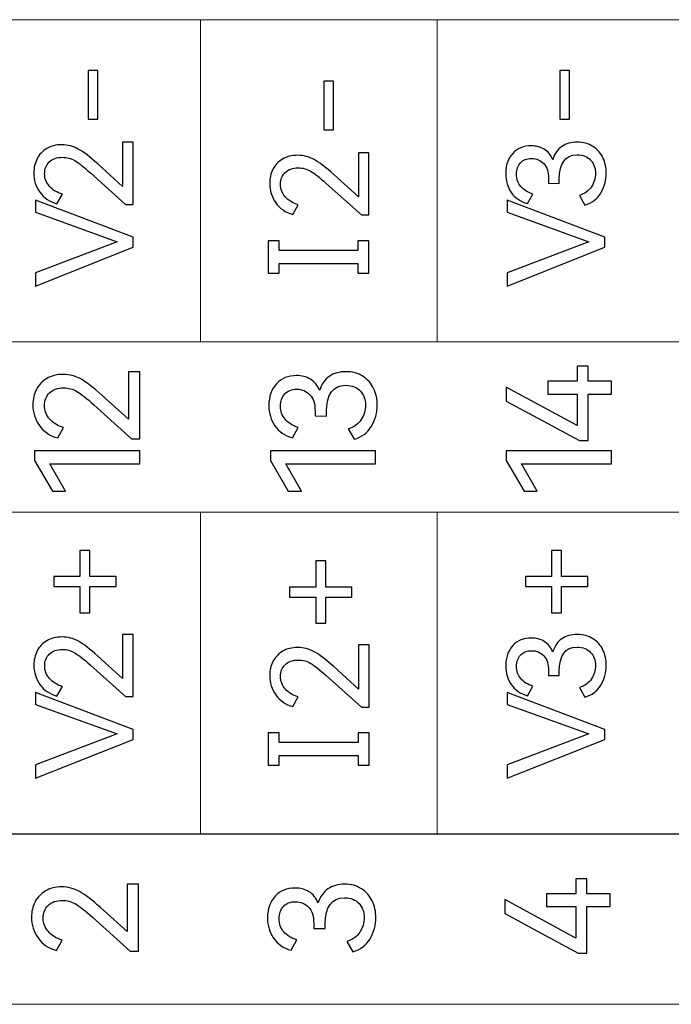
# Model space of a CAD drawing. Header units: millimetres. Extents: x 0 to 427, y 0 to 299.
# Tile 12 of 23: x 133 to 144, y 154 to 171. Entities that reach past the tile are written whole.
import ezdxf

# ---------------------------------------------------------------- set-up
doc = ezdxf.new("R2010")
doc.units = ezdxf.units.MM
doc.header["$MEASUREMENT"] = 0

msp = doc.modelspace()

# ---------------------------------------------------------------- linework, layer by layer
at = {"lineweight": 9}
for points in [[(160.321, 162.963), (160.321, 165.895), (123.688, 165.895), (123.688, 162.963), (160.321, 162.963)], [(160.321, 154.495), (160.321, 157.427), (123.688, 157.427), (123.688, 154.495), (160.321, 154.495)]]:
    msp.add_lwpolyline(points, close=True, dxfattribs=at)
for points in [[(160.321, 171.438), (160.321, 171.438), (156.251, 171.438), (156.251, 171.438), (156.251, 171.438), (156.251, 171.438), (152.18, 171.438), (152.18, 171.438), (152.18, 171.438), (152.18, 171.438), (148.11, 171.438), (148.11, 171.438), (148.11, 171.438), (148.11, 171.438), (144.04, 171.438), (144.04, 171.438), (144.04, 171.438), (144.04, 171.438), (139.969, 171.438), (139.969, 171.438), (139.969, 171.438), (139.969, 171.438), (135.899, 171.438), (135.899, 171.438), (135.899, 171.438), (135.899, 171.438), (131.829, 171.438), (131.829, 171.438), (131.829, 171.438), (131.829, 171.438), (127.758, 171.438), (127.758, 171.438), (127.758, 171.438), (127.758, 171.438), (123.688, 171.438), (123.688, 171.438)], [(160.321, 165.897), (160.321, 165.897), (156.251, 165.897), (156.251, 165.897), (156.251, 165.897), (156.251, 165.897), (152.18, 165.897), (152.18, 165.897), (152.18, 165.897), (152.18, 165.897), (148.11, 165.897), (148.11, 165.897), (148.11, 165.897), (148.11, 165.897), (144.04, 165.897), (144.04, 165.897), (144.04, 165.897), (144.04, 165.897), (139.969, 165.897), (139.969, 165.897), (139.969, 165.897), (139.969, 165.897), (135.899, 165.897), (135.899, 165.897), (135.899, 165.897), (135.899, 165.897), (131.829, 165.897), (131.829, 165.897), (131.829, 165.897), (131.829, 165.897), (127.758, 165.897), (127.758, 165.897), (127.758, 165.897), (127.758, 165.897), (123.688, 165.897), (123.688, 165.897)], [(160.321, 162.963), (160.321, 162.963), (156.251, 162.963), (156.251, 162.963), (156.251, 162.963), (156.251, 162.963), (152.18, 162.963), (152.18, 162.963), (152.18, 162.963), (152.18, 162.963), (148.11, 162.963), (148.11, 162.963), (148.11, 162.963), (148.11, 162.963), (144.04, 162.963), (144.04, 162.963), (144.04, 162.963), (144.04, 162.963), (139.969, 162.963), (139.969, 162.963), (139.969, 162.963), (139.969, 162.963), (135.899, 162.963), (135.899, 162.963), (135.899, 162.963), (135.899, 162.963), (131.829, 162.963), (131.829, 162.963), (131.829, 162.963), (131.829, 162.963), (127.758, 162.963), (127.758, 162.963), (127.758, 162.963), (127.758, 162.963), (123.688, 162.963), (123.688, 162.963)], [(160.321, 157.42), (160.321, 157.42), (156.251, 157.42), (156.251, 157.42), (156.251, 157.42), (156.251, 157.42), (152.18, 157.42), (152.18, 157.42), (152.18, 157.42), (152.18, 157.42), (148.11, 157.42), (148.11, 157.42), (148.11, 157.42), (148.11, 157.42), (144.04, 157.42), (144.04, 157.42), (144.04, 157.42), (144.04, 157.42), (139.969, 157.42), (139.969, 157.42), (139.969, 157.42), (139.969, 157.42), (135.899, 157.42), (135.899, 157.42), (135.899, 157.42), (135.899, 157.42), (131.829, 157.42), (131.829, 157.42), (131.829, 157.42), (131.829, 157.42), (127.758, 157.42), (127.758, 157.42), (127.758, 157.42), (127.758, 157.42), (123.688, 157.42), (123.688, 157.42)]]:
    msp.add_open_spline(points, degree=3, knots=[0, 0, 0, 0, 0.111111, 0.111111, 0.111111, 0.111111, 0.222222, 0.222222, 0.222222, 0.222222, 0.333333, 0.333333, 0.333333, 0.333333, 0.444444, 0.444444, 0.444444, 0.444444, 0.555556, 0.555556, 0.555556, 0.555556, 0.666667, 0.666667, 0.666667, 0.666667, 0.777778, 0.777778, 0.777778, 0.777778, 0.888889, 0.888889, 0.888889, 0.888889, 1, 1, 1, 1], dxfattribs=at)
for points in [[(135.899, 165.897), (135.899, 165.897), (135.899, 171.438), (135.899, 171.438)], [(139.969, 165.897), (139.969, 165.897), (139.969, 171.438), (139.969, 171.438)], [(135.899, 157.42), (135.899, 157.42), (135.899, 162.963), (135.899, 162.963)], [(139.969, 157.42), (139.969, 157.42), (139.969, 162.963), (139.969, 162.963)]]:
    msp.add_open_spline(points, degree=3, dxfattribs=at)
for points, knots in [([(134.131, 169.727), (134.131, 169.727), (133.966, 169.727), (133.966, 169.727), (133.966, 169.727), (133.966, 169.727), (133.966, 170.562), (133.966, 170.562), (133.966, 170.562), (133.966, 170.562), (134.131, 170.562), (134.131, 170.562), (134.131, 170.562), (134.131, 170.562), (134.131, 169.727), (134.131, 169.727)], [0, 0, 0, 0, 0.25, 0.25, 0.25, 0.25, 0.5, 0.5, 0.5, 0.5, 0.75, 0.75, 0.75, 0.75, 1, 1, 1, 1]), ([(142.246, 169.727), (142.246, 169.727), (142.081, 169.727), (142.081, 169.727), (142.081, 169.727), (142.081, 169.727), (142.081, 170.562), (142.081, 170.562), (142.081, 170.562), (142.081, 170.562), (142.246, 170.562), (142.246, 170.562), (142.246, 170.562), (142.246, 170.562), (142.246, 169.727), (142.246, 169.727)], [0, 0, 0, 0, 0.25, 0.25, 0.25, 0.25, 0.5, 0.5, 0.5, 0.5, 0.75, 0.75, 0.75, 0.75, 1, 1, 1, 1]), ([(138.188, 169.545), (138.188, 169.545), (138.023, 169.545), (138.023, 169.545), (138.023, 169.545), (138.023, 169.545), (138.023, 170.38), (138.023, 170.38), (138.023, 170.38), (138.023, 170.38), (138.188, 170.38), (138.188, 170.38), (138.188, 170.38), (138.188, 170.38), (138.188, 169.545), (138.188, 169.545)], [0, 0, 0, 0, 0.25, 0.25, 0.25, 0.25, 0.5, 0.5, 0.5, 0.5, 0.75, 0.75, 0.75, 0.75, 1, 1, 1, 1]), ([(134.56, 168.57), (134.56, 168.57), (134.56, 169.329), (134.56, 169.329), (134.56, 169.329), (134.56, 169.329), (134.741, 169.329), (134.741, 169.329), (134.741, 169.329), (134.741, 169.329), (134.741, 168.258), (134.741, 168.258), (134.741, 168.258), (134.741, 168.258), (134.61, 168.258), (134.61, 168.258), (134.61, 168.258), (134.61, 168.258), (134.005, 168.802), (134.005, 168.802), (134.005, 168.802), (133.892, 168.904), (133.803, 168.974), (133.738, 169.013), (133.738, 169.013), (133.673, 169.051), (133.602, 169.07), (133.526, 169.07), (133.526, 169.07), (133.428, 169.07), (133.352, 169.043), (133.298, 168.99), (133.298, 168.99), (133.245, 168.936), (133.218, 168.869), (133.218, 168.788), (133.218, 168.788), (133.218, 168.705), (133.246, 168.633), (133.302, 168.57), (133.302, 168.57), (133.358, 168.507), (133.431, 168.462), (133.523, 168.435), (133.523, 168.435), (133.523, 168.435), (133.429, 168.27), (133.429, 168.27), (133.429, 168.27), (133.304, 168.303), (133.206, 168.37), (133.137, 168.469), (133.137, 168.469), (133.067, 168.569), (133.032, 168.679), (133.032, 168.802), (133.032, 168.802), (133.032, 168.89), (133.051, 168.971), (133.089, 169.045), (133.089, 169.045), (133.126, 169.118), (133.181, 169.177), (133.254, 169.22), (133.254, 169.22), (133.326, 169.264), (133.414, 169.286), (133.516, 169.286), (133.516, 169.286), (133.616, 169.286), (133.71, 169.261), (133.798, 169.212), (133.798, 169.212), (133.887, 169.163), (133.999, 169.078), (134.133, 168.955), (134.133, 168.955), (134.133, 168.955), (134.56, 168.57), (134.56, 168.57)], [0, 0, 0, 0, 0.05, 0.05, 0.05, 0.05, 0.1, 0.1, 0.1, 0.1, 0.15, 0.15, 0.15, 0.15, 0.2, 0.2, 0.2, 0.2, 0.25, 0.25, 0.25, 0.25, 0.3, 0.3, 0.3, 0.3, 0.35, 0.35, 0.35, 0.35, 0.4, 0.4, 0.4, 0.4, 0.45, 0.45, 0.45, 0.45, 0.5, 0.5, 0.5, 0.5, 0.55, 0.55, 0.55, 0.55, 0.6, 0.6, 0.6, 0.6, 0.65, 0.65, 0.65, 0.65, 0.7, 0.7, 0.7, 0.7, 0.75, 0.75, 0.75, 0.75, 0.8, 0.8, 0.8, 0.8, 0.85, 0.85, 0.85, 0.85, 0.9, 0.9, 0.9, 0.9, 0.95, 0.95, 0.95, 0.95, 1, 1, 1, 1]), ([(141.959, 169.029), (141.991, 169.13), (142.043, 169.205), (142.115, 169.255), (142.115, 169.255), (142.187, 169.304), (142.276, 169.329), (142.381, 169.329), (142.381, 169.329), (142.485, 169.329), (142.575, 169.305), (142.651, 169.256), (142.651, 169.256), (142.726, 169.207), (142.784, 169.142), (142.823, 169.061), (142.823, 169.061), (142.862, 168.98), (142.881, 168.891), (142.881, 168.795), (142.881, 168.795), (142.881, 168.672), (142.85, 168.56), (142.787, 168.457), (142.787, 168.457), (142.724, 168.353), (142.633, 168.284), (142.512, 168.249), (142.512, 168.249), (142.512, 168.249), (142.418, 168.414), (142.418, 168.414), (142.418, 168.414), (142.51, 168.443), (142.579, 168.493), (142.625, 168.564), (142.625, 168.564), (142.672, 168.635), (142.695, 168.712), (142.695, 168.795), (142.695, 168.795), (142.695, 168.885), (142.667, 168.96), (142.612, 169.021), (142.612, 169.021), (142.556, 169.081), (142.478, 169.111), (142.379, 169.111), (142.379, 169.111), (142.174, 169.111), (142.072, 168.971), (142.072, 168.692), (142.072, 168.692), (142.072, 168.692), (142.072, 168.621), (142.072, 168.621), (142.072, 168.621), (142.072, 168.621), (141.888, 168.623), (141.888, 168.623), (141.888, 168.623), (141.888, 168.623), (141.888, 168.703), (141.888, 168.703), (141.888, 168.703), (141.888, 168.816), (141.861, 168.902), (141.806, 168.961), (141.806, 168.961), (141.751, 169.02), (141.68, 169.049), (141.595, 169.049), (141.595, 169.049), (141.514, 169.049), (141.45, 169.024), (141.404, 168.974), (141.404, 168.974), (141.358, 168.923), (141.336, 168.858), (141.336, 168.779), (141.336, 168.779), (141.336, 168.696), (141.36, 168.626), (141.409, 168.569), (141.409, 168.569), (141.458, 168.512), (141.528, 168.468), (141.62, 168.437), (141.62, 168.437), (141.62, 168.437), (141.526, 168.272), (141.526, 168.272), (141.526, 168.272), (141.402, 168.309), (141.308, 168.373), (141.245, 168.466), (141.245, 168.466), (141.182, 168.558), (141.15, 168.666), (141.15, 168.79), (141.15, 168.79), (141.15, 168.934), (141.19, 169.049), (141.271, 169.136), (141.271, 169.136), (141.352, 169.224), (141.459, 169.267), (141.59, 169.267), (141.59, 169.267), (141.674, 169.267), (141.748, 169.248), (141.812, 169.209), (141.812, 169.209), (141.877, 169.17), (141.926, 169.11), (141.959, 169.029)], [0, 0, 0, 0, 0.034483, 0.034483, 0.034483, 0.034483, 0.068966, 0.068966, 0.068966, 0.068966, 0.103448, 0.103448, 0.103448, 0.103448, 0.137931, 0.137931, 0.137931, 0.137931, 0.172414, 0.172414, 0.172414, 0.172414, 0.206897, 0.206897, 0.206897, 0.206897, 0.241379, 0.241379, 0.241379, 0.241379, 0.275862, 0.275862, 0.275862, 0.275862, 0.310345, 0.310345, 0.310345, 0.310345, 0.344828, 0.344828, 0.344828, 0.344828, 0.37931, 0.37931, 0.37931, 0.37931, 0.413793, 0.413793, 0.413793, 0.413793, 0.448276, 0.448276, 0.448276, 0.448276, 0.482759, 0.482759, 0.482759, 0.482759, 0.517241, 0.517241, 0.517241, 0.517241, 0.551724, 0.551724, 0.551724, 0.551724, 0.586207, 0.586207, 0.586207, 0.586207, 0.62069, 0.62069, 0.62069, 0.62069, 0.655172, 0.655172, 0.655172, 0.655172, 0.689655, 0.689655, 0.689655, 0.689655, 0.724138, 0.724138, 0.724138, 0.724138, 0.758621, 0.758621, 0.758621, 0.758621, 0.793103, 0.793103, 0.793103, 0.793103, 0.827586, 0.827586, 0.827586, 0.827586, 0.862069, 0.862069, 0.862069, 0.862069, 0.896552, 0.896552, 0.896552, 0.896552, 0.931034, 0.931034, 0.931034, 0.931034, 0.965517, 0.965517, 0.965517, 0.965517, 1, 1, 1, 1]), ([(138.617, 168.388), (138.617, 168.388), (138.617, 169.147), (138.617, 169.147), (138.617, 169.147), (138.617, 169.147), (138.798, 169.147), (138.798, 169.147), (138.798, 169.147), (138.798, 169.147), (138.798, 168.077), (138.798, 168.077), (138.798, 168.077), (138.798, 168.077), (138.668, 168.077), (138.668, 168.077), (138.668, 168.077), (138.668, 168.077), (138.062, 168.62), (138.062, 168.62), (138.062, 168.62), (137.949, 168.722), (137.86, 168.793), (137.795, 168.831), (137.795, 168.831), (137.73, 168.869), (137.659, 168.888), (137.583, 168.888), (137.583, 168.888), (137.485, 168.888), (137.409, 168.862), (137.356, 168.808), (137.356, 168.808), (137.302, 168.755), (137.276, 168.687), (137.276, 168.606), (137.276, 168.606), (137.276, 168.524), (137.304, 168.451), (137.359, 168.388), (137.359, 168.388), (137.415, 168.326), (137.489, 168.281), (137.581, 168.253), (137.581, 168.253), (137.581, 168.253), (137.487, 168.088), (137.487, 168.088), (137.487, 168.088), (137.361, 168.122), (137.264, 168.188), (137.194, 168.288), (137.194, 168.288), (137.125, 168.387), (137.09, 168.498), (137.09, 168.62), (137.09, 168.62), (137.09, 168.709), (137.109, 168.79), (137.146, 168.863), (137.146, 168.863), (137.184, 168.937), (137.239, 168.995), (137.311, 169.039), (137.311, 169.039), (137.384, 169.082), (137.471, 169.104), (137.574, 169.104), (137.574, 169.104), (137.673, 169.104), (137.767, 169.079), (137.856, 169.031), (137.856, 169.031), (137.945, 168.982), (138.056, 168.896), (138.191, 168.774), (138.191, 168.774), (138.191, 168.774), (138.617, 168.388), (138.617, 168.388)], [0, 0, 0, 0, 0.05, 0.05, 0.05, 0.05, 0.1, 0.1, 0.1, 0.1, 0.15, 0.15, 0.15, 0.15, 0.2, 0.2, 0.2, 0.2, 0.25, 0.25, 0.25, 0.25, 0.3, 0.3, 0.3, 0.3, 0.35, 0.35, 0.35, 0.35, 0.4, 0.4, 0.4, 0.4, 0.45, 0.45, 0.45, 0.45, 0.5, 0.5, 0.5, 0.5, 0.55, 0.55, 0.55, 0.55, 0.6, 0.6, 0.6, 0.6, 0.65, 0.65, 0.65, 0.65, 0.7, 0.7, 0.7, 0.7, 0.75, 0.75, 0.75, 0.75, 0.8, 0.8, 0.8, 0.8, 0.85, 0.85, 0.85, 0.85, 0.9, 0.9, 0.9, 0.9, 0.95, 0.95, 0.95, 0.95, 1, 1, 1, 1]), ([(133.062, 167.082), (133.062, 167.082), (134.468, 167.616), (134.468, 167.616), (134.468, 167.616), (134.468, 167.616), (133.062, 168.125), (133.062, 168.125), (133.062, 168.125), (133.062, 168.125), (133.062, 168.332), (133.062, 168.332), (133.062, 168.332), (133.062, 168.332), (134.741, 167.694), (134.741, 167.694), (134.741, 167.694), (134.741, 167.694), (134.741, 167.522), (134.741, 167.522), (134.741, 167.522), (134.741, 167.522), (133.062, 166.855), (133.062, 166.855), (133.062, 166.855), (133.062, 166.855), (133.062, 167.082), (133.062, 167.082)], [0, 0, 0, 0, 0.142857, 0.142857, 0.142857, 0.142857, 0.285714, 0.285714, 0.285714, 0.285714, 0.428571, 0.428571, 0.428571, 0.428571, 0.571429, 0.571429, 0.571429, 0.571429, 0.714286, 0.714286, 0.714286, 0.714286, 0.857143, 0.857143, 0.857143, 0.857143, 1, 1, 1, 1]), ([(141.177, 167.082), (141.177, 167.082), (142.583, 167.616), (142.583, 167.616), (142.583, 167.616), (142.583, 167.616), (141.177, 168.125), (141.177, 168.125), (141.177, 168.125), (141.177, 168.125), (141.177, 168.332), (141.177, 168.332), (141.177, 168.332), (141.177, 168.332), (142.856, 167.694), (142.856, 167.694), (142.856, 167.694), (142.856, 167.694), (142.856, 167.522), (142.856, 167.522), (142.856, 167.522), (142.856, 167.522), (141.177, 166.855), (141.177, 166.855), (141.177, 166.855), (141.177, 166.855), (141.177, 167.082), (141.177, 167.082)], [0, 0, 0, 0, 0.142857, 0.142857, 0.142857, 0.142857, 0.285714, 0.285714, 0.285714, 0.285714, 0.428571, 0.428571, 0.428571, 0.428571, 0.571429, 0.571429, 0.571429, 0.571429, 0.714286, 0.714286, 0.714286, 0.714286, 0.857143, 0.857143, 0.857143, 0.857143, 1, 1, 1, 1]), ([(137.253, 167.635), (137.253, 167.635), (137.253, 167.468), (137.253, 167.468), (137.253, 167.468), (137.253, 167.468), (138.609, 167.468), (138.609, 167.468), (138.609, 167.468), (138.609, 167.468), (138.609, 167.635), (138.609, 167.635), (138.609, 167.635), (138.609, 167.635), (138.798, 167.635), (138.798, 167.635), (138.798, 167.635), (138.798, 167.635), (138.798, 167.077), (138.798, 167.077), (138.798, 167.077), (138.798, 167.077), (138.609, 167.077), (138.609, 167.077), (138.609, 167.077), (138.609, 167.077), (138.609, 167.245), (138.609, 167.245), (138.609, 167.245), (138.609, 167.245), (137.253, 167.245), (137.253, 167.245), (137.253, 167.245), (137.253, 167.245), (137.253, 167.077), (137.253, 167.077), (137.253, 167.077), (137.253, 167.077), (137.064, 167.077), (137.064, 167.077), (137.064, 167.077), (137.064, 167.077), (137.064, 167.635), (137.064, 167.635), (137.064, 167.635), (137.064, 167.635), (137.253, 167.635), (137.253, 167.635)], [0, 0, 0, 0, 0.083333, 0.083333, 0.083333, 0.083333, 0.166667, 0.166667, 0.166667, 0.166667, 0.25, 0.25, 0.25, 0.25, 0.333333, 0.333333, 0.333333, 0.333333, 0.416667, 0.416667, 0.416667, 0.416667, 0.5, 0.5, 0.5, 0.5, 0.583333, 0.583333, 0.583333, 0.583333, 0.666667, 0.666667, 0.666667, 0.666667, 0.75, 0.75, 0.75, 0.75, 0.833333, 0.833333, 0.833333, 0.833333, 0.916667, 0.916667, 0.916667, 0.916667, 1, 1, 1, 1]), ([(134.66, 164.563), (134.66, 164.563), (134.66, 165.381), (134.66, 165.381), (134.66, 165.381), (134.66, 165.381), (134.856, 165.381), (134.856, 165.381), (134.856, 165.381), (134.856, 165.381), (134.856, 164.227), (134.856, 164.227), (134.856, 164.227), (134.856, 164.227), (134.715, 164.227), (134.715, 164.227), (134.715, 164.227), (134.715, 164.227), (134.063, 164.813), (134.063, 164.813), (134.063, 164.813), (133.941, 164.922), (133.845, 164.999), (133.775, 165.04), (133.775, 165.04), (133.706, 165.081), (133.629, 165.102), (133.547, 165.102), (133.547, 165.102), (133.441, 165.102), (133.359, 165.072), (133.302, 165.015), (133.302, 165.015), (133.245, 164.958), (133.216, 164.885), (133.216, 164.798), (133.216, 164.798), (133.216, 164.709), (133.246, 164.63), (133.306, 164.563), (133.306, 164.563), (133.366, 164.496), (133.446, 164.447), (133.544, 164.418), (133.544, 164.418), (133.544, 164.418), (133.443, 164.24), (133.443, 164.24), (133.443, 164.24), (133.308, 164.276), (133.203, 164.348), (133.128, 164.455), (133.128, 164.455), (133.053, 164.562), (133.016, 164.681), (133.016, 164.813), (133.016, 164.813), (133.016, 164.908), (133.036, 164.995), (133.076, 165.074), (133.076, 165.074), (133.117, 165.153), (133.176, 165.216), (133.254, 165.263), (133.254, 165.263), (133.332, 165.31), (133.427, 165.334), (133.537, 165.334), (133.537, 165.334), (133.644, 165.334), (133.746, 165.307), (133.841, 165.255), (133.841, 165.255), (133.936, 165.203), (134.057, 165.108), (134.201, 164.978), (134.201, 164.978), (134.201, 164.978), (134.66, 164.563), (134.66, 164.563)], [0, 0, 0, 0, 0.05, 0.05, 0.05, 0.05, 0.1, 0.1, 0.1, 0.1, 0.15, 0.15, 0.15, 0.15, 0.2, 0.2, 0.2, 0.2, 0.25, 0.25, 0.25, 0.25, 0.3, 0.3, 0.3, 0.3, 0.35, 0.35, 0.35, 0.35, 0.4, 0.4, 0.4, 0.4, 0.45, 0.45, 0.45, 0.45, 0.5, 0.5, 0.5, 0.5, 0.55, 0.55, 0.55, 0.55, 0.6, 0.6, 0.6, 0.6, 0.65, 0.65, 0.65, 0.65, 0.7, 0.7, 0.7, 0.7, 0.75, 0.75, 0.75, 0.75, 0.8, 0.8, 0.8, 0.8, 0.85, 0.85, 0.85, 0.85, 0.9, 0.9, 0.9, 0.9, 0.95, 0.95, 0.95, 0.95, 1, 1, 1, 1]), ([(137.948, 165.057), (137.982, 165.166), (138.038, 165.247), (138.116, 165.3), (138.116, 165.3), (138.193, 165.354), (138.289, 165.381), (138.402, 165.381), (138.402, 165.381), (138.514, 165.381), (138.611, 165.354), (138.692, 165.302), (138.692, 165.302), (138.773, 165.249), (138.836, 165.178), (138.878, 165.092), (138.878, 165.092), (138.919, 165.005), (138.941, 164.909), (138.941, 164.805), (138.941, 164.805), (138.941, 164.674), (138.907, 164.552), (138.839, 164.441), (138.839, 164.441), (138.772, 164.33), (138.673, 164.255), (138.543, 164.218), (138.543, 164.218), (138.543, 164.218), (138.442, 164.395), (138.442, 164.395), (138.442, 164.395), (138.54, 164.427), (138.615, 164.481), (138.665, 164.557), (138.665, 164.557), (138.715, 164.633), (138.74, 164.716), (138.74, 164.805), (138.74, 164.805), (138.74, 164.902), (138.71, 164.984), (138.65, 165.048), (138.65, 165.048), (138.591, 165.113), (138.507, 165.146), (138.4, 165.146), (138.4, 165.146), (138.179, 165.146), (138.069, 164.994), (138.069, 164.694), (138.069, 164.694), (138.069, 164.694), (138.069, 164.618), (138.069, 164.618), (138.069, 164.618), (138.069, 164.618), (137.871, 164.62), (137.871, 164.62), (137.871, 164.62), (137.871, 164.62), (137.871, 164.706), (137.871, 164.706), (137.871, 164.706), (137.871, 164.828), (137.841, 164.921), (137.782, 164.984), (137.782, 164.984), (137.724, 165.047), (137.647, 165.079), (137.555, 165.079), (137.555, 165.079), (137.468, 165.079), (137.4, 165.052), (137.35, 164.998), (137.35, 164.998), (137.301, 164.944), (137.276, 164.874), (137.276, 164.788), (137.276, 164.788), (137.276, 164.699), (137.303, 164.623), (137.355, 164.562), (137.355, 164.562), (137.407, 164.501), (137.484, 164.453), (137.582, 164.42), (137.582, 164.42), (137.582, 164.42), (137.481, 164.242), (137.481, 164.242), (137.481, 164.242), (137.348, 164.282), (137.246, 164.352), (137.179, 164.451), (137.179, 164.451), (137.111, 164.55), (137.076, 164.667), (137.076, 164.8), (137.076, 164.8), (137.076, 164.955), (137.12, 165.079), (137.207, 165.173), (137.207, 165.173), (137.294, 165.267), (137.409, 165.314), (137.55, 165.314), (137.55, 165.314), (137.641, 165.314), (137.721, 165.293), (137.79, 165.251), (137.79, 165.251), (137.859, 165.209), (137.912, 165.144), (137.948, 165.057)], [0, 0, 0, 0, 0.034483, 0.034483, 0.034483, 0.034483, 0.068966, 0.068966, 0.068966, 0.068966, 0.103448, 0.103448, 0.103448, 0.103448, 0.137931, 0.137931, 0.137931, 0.137931, 0.172414, 0.172414, 0.172414, 0.172414, 0.206897, 0.206897, 0.206897, 0.206897, 0.241379, 0.241379, 0.241379, 0.241379, 0.275862, 0.275862, 0.275862, 0.275862, 0.310345, 0.310345, 0.310345, 0.310345, 0.344828, 0.344828, 0.344828, 0.344828, 0.37931, 0.37931, 0.37931, 0.37931, 0.413793, 0.413793, 0.413793, 0.413793, 0.448276, 0.448276, 0.448276, 0.448276, 0.482759, 0.482759, 0.482759, 0.482759, 0.517241, 0.517241, 0.517241, 0.517241, 0.551724, 0.551724, 0.551724, 0.551724, 0.586207, 0.586207, 0.586207, 0.586207, 0.62069, 0.62069, 0.62069, 0.62069, 0.655172, 0.655172, 0.655172, 0.655172, 0.689655, 0.689655, 0.689655, 0.689655, 0.724138, 0.724138, 0.724138, 0.724138, 0.758621, 0.758621, 0.758621, 0.758621, 0.793103, 0.793103, 0.793103, 0.793103, 0.827586, 0.827586, 0.827586, 0.827586, 0.862069, 0.862069, 0.862069, 0.862069, 0.896552, 0.896552, 0.896552, 0.896552, 0.931034, 0.931034, 0.931034, 0.931034, 0.965517, 0.965517, 0.965517, 0.965517, 1, 1, 1, 1]), ([(141.875, 165.215), (141.875, 165.215), (142.381, 165.215), (142.381, 165.215), (142.381, 165.215), (142.381, 165.215), (142.381, 165.474), (142.381, 165.474), (142.381, 165.474), (142.381, 165.474), (142.571, 165.474), (142.571, 165.474), (142.571, 165.474), (142.571, 165.474), (142.571, 165.215), (142.571, 165.215), (142.571, 165.215), (142.571, 165.215), (142.971, 165.215), (142.971, 165.215), (142.971, 165.215), (142.971, 165.215), (142.971, 164.995), (142.971, 164.995), (142.971, 164.995), (142.971, 164.995), (142.571, 164.995), (142.571, 164.995), (142.571, 164.995), (142.571, 164.995), (142.571, 164.195), (142.571, 164.195), (142.571, 164.195), (142.571, 164.195), (142.418, 164.195), (142.418, 164.195), (142.418, 164.195), (142.418, 164.195), (141.161, 164.874), (141.161, 164.874), (141.161, 164.874), (141.161, 164.874), (141.161, 165.114), (141.161, 165.114), (141.161, 165.114), (141.161, 165.114), (142.381, 164.452), (142.381, 164.452), (142.381, 164.452), (142.381, 164.452), (142.381, 164.995), (142.381, 164.995), (142.381, 164.995), (142.381, 164.995), (141.875, 164.995), (141.875, 164.995), (141.875, 164.995), (141.875, 164.995), (141.875, 165.215), (141.875, 165.215)], [0, 0, 0, 0, 0.066667, 0.066667, 0.066667, 0.066667, 0.133333, 0.133333, 0.133333, 0.133333, 0.2, 0.2, 0.2, 0.2, 0.266667, 0.266667, 0.266667, 0.266667, 0.333333, 0.333333, 0.333333, 0.333333, 0.4, 0.4, 0.4, 0.4, 0.466667, 0.466667, 0.466667, 0.466667, 0.533333, 0.533333, 0.533333, 0.533333, 0.6, 0.6, 0.6, 0.6, 0.666667, 0.666667, 0.666667, 0.666667, 0.733333, 0.733333, 0.733333, 0.733333, 0.8, 0.8, 0.8, 0.8, 0.866667, 0.866667, 0.866667, 0.866667, 0.933333, 0.933333, 0.933333, 0.933333, 1, 1, 1, 1]), ([(133.579, 163.326), (133.579, 163.326), (133.352, 163.326), (133.352, 163.326), (133.352, 163.326), (133.352, 163.326), (133.045, 163.852), (133.045, 163.852), (133.045, 163.852), (133.045, 163.852), (133.045, 164.02), (133.045, 164.02), (133.045, 164.02), (133.045, 164.02), (134.856, 164.02), (134.856, 164.02), (134.856, 164.02), (134.856, 164.02), (134.856, 163.798), (134.856, 163.798), (134.856, 163.798), (134.856, 163.798), (133.31, 163.798), (133.31, 163.798), (133.31, 163.798), (133.31, 163.798), (133.579, 163.326), (133.579, 163.326)], [0, 0, 0, 0, 0.142857, 0.142857, 0.142857, 0.142857, 0.285714, 0.285714, 0.285714, 0.285714, 0.428571, 0.428571, 0.428571, 0.428571, 0.571429, 0.571429, 0.571429, 0.571429, 0.714286, 0.714286, 0.714286, 0.714286, 0.857143, 0.857143, 0.857143, 0.857143, 1, 1, 1, 1]), ([(137.637, 163.326), (137.637, 163.326), (137.409, 163.326), (137.409, 163.326), (137.409, 163.326), (137.409, 163.326), (137.103, 163.852), (137.103, 163.852), (137.103, 163.852), (137.103, 163.852), (137.103, 164.02), (137.103, 164.02), (137.103, 164.02), (137.103, 164.02), (138.913, 164.02), (138.913, 164.02), (138.913, 164.02), (138.913, 164.02), (138.913, 163.798), (138.913, 163.798), (138.913, 163.798), (138.913, 163.798), (137.368, 163.798), (137.368, 163.798), (137.368, 163.798), (137.368, 163.798), (137.637, 163.326), (137.637, 163.326)], [0, 0, 0, 0, 0.142857, 0.142857, 0.142857, 0.142857, 0.285714, 0.285714, 0.285714, 0.285714, 0.428571, 0.428571, 0.428571, 0.428571, 0.571429, 0.571429, 0.571429, 0.571429, 0.714286, 0.714286, 0.714286, 0.714286, 0.857143, 0.857143, 0.857143, 0.857143, 1, 1, 1, 1]), ([(141.694, 163.326), (141.694, 163.326), (141.467, 163.326), (141.467, 163.326), (141.467, 163.326), (141.467, 163.326), (141.161, 163.852), (141.161, 163.852), (141.161, 163.852), (141.161, 163.852), (141.161, 164.02), (141.161, 164.02), (141.161, 164.02), (141.161, 164.02), (142.971, 164.02), (142.971, 164.02), (142.971, 164.02), (142.971, 164.02), (142.971, 163.798), (142.971, 163.798), (142.971, 163.798), (142.971, 163.798), (141.425, 163.798), (141.425, 163.798), (141.425, 163.798), (141.425, 163.798), (141.694, 163.326), (141.694, 163.326)], [0, 0, 0, 0, 0.142857, 0.142857, 0.142857, 0.142857, 0.285714, 0.285714, 0.285714, 0.285714, 0.428571, 0.428571, 0.428571, 0.428571, 0.571429, 0.571429, 0.571429, 0.571429, 0.714286, 0.714286, 0.714286, 0.714286, 0.857143, 0.857143, 0.857143, 0.857143, 1, 1, 1, 1]), ([(133.375, 161.682), (133.375, 161.682), (133.375, 161.856), (133.375, 161.856), (133.375, 161.856), (133.375, 161.856), (133.824, 161.856), (133.824, 161.856), (133.824, 161.856), (133.824, 161.856), (133.824, 162.306), (133.824, 162.306), (133.824, 162.306), (133.824, 162.306), (133.998, 162.306), (133.998, 162.306), (133.998, 162.306), (133.998, 162.306), (133.998, 161.856), (133.998, 161.856), (133.998, 161.856), (133.998, 161.856), (134.448, 161.856), (134.448, 161.856), (134.448, 161.856), (134.448, 161.856), (134.448, 161.682), (134.448, 161.682), (134.448, 161.682), (134.448, 161.682), (133.998, 161.682), (133.998, 161.682), (133.998, 161.682), (133.998, 161.682), (133.998, 161.232), (133.998, 161.232), (133.998, 161.232), (133.998, 161.232), (133.824, 161.232), (133.824, 161.232), (133.824, 161.232), (133.824, 161.232), (133.824, 161.682), (133.824, 161.682), (133.824, 161.682), (133.824, 161.682), (133.375, 161.682), (133.375, 161.682)], [0, 0, 0, 0, 0.083333, 0.083333, 0.083333, 0.083333, 0.166667, 0.166667, 0.166667, 0.166667, 0.25, 0.25, 0.25, 0.25, 0.333333, 0.333333, 0.333333, 0.333333, 0.416667, 0.416667, 0.416667, 0.416667, 0.5, 0.5, 0.5, 0.5, 0.583333, 0.583333, 0.583333, 0.583333, 0.666667, 0.666667, 0.666667, 0.666667, 0.75, 0.75, 0.75, 0.75, 0.833333, 0.833333, 0.833333, 0.833333, 0.916667, 0.916667, 0.916667, 0.916667, 1, 1, 1, 1]), ([(141.49, 161.682), (141.49, 161.682), (141.49, 161.856), (141.49, 161.856), (141.49, 161.856), (141.49, 161.856), (141.939, 161.856), (141.939, 161.856), (141.939, 161.856), (141.939, 161.856), (141.939, 162.306), (141.939, 162.306), (141.939, 162.306), (141.939, 162.306), (142.113, 162.306), (142.113, 162.306), (142.113, 162.306), (142.113, 162.306), (142.113, 161.856), (142.113, 161.856), (142.113, 161.856), (142.113, 161.856), (142.563, 161.856), (142.563, 161.856), (142.563, 161.856), (142.563, 161.856), (142.563, 161.682), (142.563, 161.682), (142.563, 161.682), (142.563, 161.682), (142.113, 161.682), (142.113, 161.682), (142.113, 161.682), (142.113, 161.682), (142.113, 161.232), (142.113, 161.232), (142.113, 161.232), (142.113, 161.232), (141.939, 161.232), (141.939, 161.232), (141.939, 161.232), (141.939, 161.232), (141.939, 161.682), (141.939, 161.682), (141.939, 161.682), (141.939, 161.682), (141.49, 161.682), (141.49, 161.682)], [0, 0, 0, 0, 0.083333, 0.083333, 0.083333, 0.083333, 0.166667, 0.166667, 0.166667, 0.166667, 0.25, 0.25, 0.25, 0.25, 0.333333, 0.333333, 0.333333, 0.333333, 0.416667, 0.416667, 0.416667, 0.416667, 0.5, 0.5, 0.5, 0.5, 0.583333, 0.583333, 0.583333, 0.583333, 0.666667, 0.666667, 0.666667, 0.666667, 0.75, 0.75, 0.75, 0.75, 0.833333, 0.833333, 0.833333, 0.833333, 0.916667, 0.916667, 0.916667, 0.916667, 1, 1, 1, 1]), ([(137.432, 161.5), (137.432, 161.5), (137.432, 161.675), (137.432, 161.675), (137.432, 161.675), (137.432, 161.675), (137.882, 161.675), (137.882, 161.675), (137.882, 161.675), (137.882, 161.675), (137.882, 162.124), (137.882, 162.124), (137.882, 162.124), (137.882, 162.124), (138.056, 162.124), (138.056, 162.124), (138.056, 162.124), (138.056, 162.124), (138.056, 161.675), (138.056, 161.675), (138.056, 161.675), (138.056, 161.675), (138.505, 161.675), (138.505, 161.675), (138.505, 161.675), (138.505, 161.675), (138.505, 161.5), (138.505, 161.5), (138.505, 161.5), (138.505, 161.5), (138.056, 161.5), (138.056, 161.5), (138.056, 161.5), (138.056, 161.5), (138.056, 161.051), (138.056, 161.051), (138.056, 161.051), (138.056, 161.051), (137.882, 161.051), (137.882, 161.051), (137.882, 161.051), (137.882, 161.051), (137.882, 161.5), (137.882, 161.5), (137.882, 161.5), (137.882, 161.5), (137.432, 161.5), (137.432, 161.5)], [0, 0, 0, 0, 0.083333, 0.083333, 0.083333, 0.083333, 0.166667, 0.166667, 0.166667, 0.166667, 0.25, 0.25, 0.25, 0.25, 0.333333, 0.333333, 0.333333, 0.333333, 0.416667, 0.416667, 0.416667, 0.416667, 0.5, 0.5, 0.5, 0.5, 0.583333, 0.583333, 0.583333, 0.583333, 0.666667, 0.666667, 0.666667, 0.666667, 0.75, 0.75, 0.75, 0.75, 0.833333, 0.833333, 0.833333, 0.833333, 0.916667, 0.916667, 0.916667, 0.916667, 1, 1, 1, 1]), ([(134.56, 160.101), (134.56, 160.101), (134.56, 160.86), (134.56, 160.86), (134.56, 160.86), (134.56, 160.86), (134.741, 160.86), (134.741, 160.86), (134.741, 160.86), (134.741, 160.86), (134.741, 159.789), (134.741, 159.789), (134.741, 159.789), (134.741, 159.789), (134.611, 159.789), (134.611, 159.789), (134.611, 159.789), (134.611, 159.789), (134.005, 160.332), (134.005, 160.332), (134.005, 160.332), (133.892, 160.435), (133.803, 160.505), (133.738, 160.543), (133.738, 160.543), (133.673, 160.582), (133.602, 160.601), (133.526, 160.601), (133.526, 160.601), (133.428, 160.601), (133.352, 160.574), (133.299, 160.52), (133.299, 160.52), (133.245, 160.467), (133.219, 160.4), (133.219, 160.319), (133.219, 160.319), (133.219, 160.236), (133.247, 160.163), (133.302, 160.101), (133.302, 160.101), (133.358, 160.038), (133.432, 159.993), (133.524, 159.965), (133.524, 159.965), (133.524, 159.965), (133.43, 159.8), (133.43, 159.8), (133.43, 159.8), (133.304, 159.834), (133.207, 159.901), (133.137, 160), (133.137, 160), (133.068, 160.099), (133.033, 160.21), (133.033, 160.332), (133.033, 160.332), (133.033, 160.421), (133.052, 160.502), (133.089, 160.575), (133.089, 160.575), (133.127, 160.649), (133.182, 160.707), (133.254, 160.751), (133.254, 160.751), (133.327, 160.794), (133.414, 160.816), (133.517, 160.816), (133.517, 160.816), (133.616, 160.816), (133.71, 160.792), (133.799, 160.743), (133.799, 160.743), (133.887, 160.694), (133.999, 160.608), (134.134, 160.486), (134.134, 160.486), (134.134, 160.486), (134.56, 160.101), (134.56, 160.101)], [0, 0, 0, 0, 0.05, 0.05, 0.05, 0.05, 0.1, 0.1, 0.1, 0.1, 0.15, 0.15, 0.15, 0.15, 0.2, 0.2, 0.2, 0.2, 0.25, 0.25, 0.25, 0.25, 0.3, 0.3, 0.3, 0.3, 0.35, 0.35, 0.35, 0.35, 0.4, 0.4, 0.4, 0.4, 0.45, 0.45, 0.45, 0.45, 0.5, 0.5, 0.5, 0.5, 0.55, 0.55, 0.55, 0.55, 0.6, 0.6, 0.6, 0.6, 0.65, 0.65, 0.65, 0.65, 0.7, 0.7, 0.7, 0.7, 0.75, 0.75, 0.75, 0.75, 0.8, 0.8, 0.8, 0.8, 0.85, 0.85, 0.85, 0.85, 0.9, 0.9, 0.9, 0.9, 0.95, 0.95, 0.95, 0.95, 1, 1, 1, 1]), ([(141.96, 160.559), (141.992, 160.66), (142.044, 160.736), (142.116, 160.785), (142.116, 160.785), (142.187, 160.835), (142.276, 160.86), (142.382, 160.86), (142.382, 160.86), (142.486, 160.86), (142.575, 160.835), (142.651, 160.786), (142.651, 160.786), (142.727, 160.737), (142.784, 160.673), (142.823, 160.591), (142.823, 160.591), (142.862, 160.51), (142.881, 160.422), (142.881, 160.325), (142.881, 160.325), (142.881, 160.203), (142.85, 160.09), (142.787, 159.987), (142.787, 159.987), (142.725, 159.884), (142.633, 159.815), (142.512, 159.78), (142.512, 159.78), (142.512, 159.78), (142.418, 159.945), (142.418, 159.945), (142.418, 159.945), (142.51, 159.974), (142.579, 160.024), (142.626, 160.095), (142.626, 160.095), (142.672, 160.166), (142.696, 160.243), (142.696, 160.325), (142.696, 160.325), (142.696, 160.416), (142.668, 160.491), (142.612, 160.551), (142.612, 160.551), (142.556, 160.612), (142.479, 160.642), (142.379, 160.642), (142.379, 160.642), (142.174, 160.642), (142.072, 160.502), (142.072, 160.222), (142.072, 160.222), (142.072, 160.222), (142.072, 160.151), (142.072, 160.151), (142.072, 160.151), (142.072, 160.151), (141.889, 160.154), (141.889, 160.154), (141.889, 160.154), (141.889, 160.154), (141.889, 160.234), (141.889, 160.234), (141.889, 160.234), (141.889, 160.347), (141.861, 160.433), (141.806, 160.492), (141.806, 160.492), (141.751, 160.551), (141.681, 160.58), (141.595, 160.58), (141.595, 160.58), (141.514, 160.58), (141.451, 160.555), (141.405, 160.504), (141.405, 160.504), (141.359, 160.454), (141.336, 160.389), (141.336, 160.309), (141.336, 160.309), (141.336, 160.227), (141.36, 160.157), (141.409, 160.1), (141.409, 160.1), (141.458, 160.042), (141.529, 159.998), (141.62, 159.968), (141.62, 159.968), (141.62, 159.968), (141.526, 159.803), (141.526, 159.803), (141.526, 159.803), (141.402, 159.839), (141.309, 159.904), (141.245, 159.996), (141.245, 159.996), (141.182, 160.089), (141.15, 160.197), (141.15, 160.321), (141.15, 160.321), (141.15, 160.465), (141.191, 160.58), (141.272, 160.667), (141.272, 160.667), (141.353, 160.754), (141.459, 160.798), (141.59, 160.798), (141.59, 160.798), (141.675, 160.798), (141.749, 160.778), (141.813, 160.739), (141.813, 160.739), (141.877, 160.7), (141.926, 160.64), (141.96, 160.559)], [0, 0, 0, 0, 0.034483, 0.034483, 0.034483, 0.034483, 0.068966, 0.068966, 0.068966, 0.068966, 0.103448, 0.103448, 0.103448, 0.103448, 0.137931, 0.137931, 0.137931, 0.137931, 0.172414, 0.172414, 0.172414, 0.172414, 0.206897, 0.206897, 0.206897, 0.206897, 0.241379, 0.241379, 0.241379, 0.241379, 0.275862, 0.275862, 0.275862, 0.275862, 0.310345, 0.310345, 0.310345, 0.310345, 0.344828, 0.344828, 0.344828, 0.344828, 0.37931, 0.37931, 0.37931, 0.37931, 0.413793, 0.413793, 0.413793, 0.413793, 0.448276, 0.448276, 0.448276, 0.448276, 0.482759, 0.482759, 0.482759, 0.482759, 0.517241, 0.517241, 0.517241, 0.517241, 0.551724, 0.551724, 0.551724, 0.551724, 0.586207, 0.586207, 0.586207, 0.586207, 0.62069, 0.62069, 0.62069, 0.62069, 0.655172, 0.655172, 0.655172, 0.655172, 0.689655, 0.689655, 0.689655, 0.689655, 0.724138, 0.724138, 0.724138, 0.724138, 0.758621, 0.758621, 0.758621, 0.758621, 0.793103, 0.793103, 0.793103, 0.793103, 0.827586, 0.827586, 0.827586, 0.827586, 0.862069, 0.862069, 0.862069, 0.862069, 0.896552, 0.896552, 0.896552, 0.896552, 0.931034, 0.931034, 0.931034, 0.931034, 0.965517, 0.965517, 0.965517, 0.965517, 1, 1, 1, 1]), ([(138.618, 159.919), (138.618, 159.919), (138.618, 160.678), (138.618, 160.678), (138.618, 160.678), (138.618, 160.678), (138.799, 160.678), (138.799, 160.678), (138.799, 160.678), (138.799, 160.678), (138.799, 159.607), (138.799, 159.607), (138.799, 159.607), (138.799, 159.607), (138.668, 159.607), (138.668, 159.607), (138.668, 159.607), (138.668, 159.607), (138.063, 160.151), (138.063, 160.151), (138.063, 160.151), (137.95, 160.253), (137.86, 160.324), (137.796, 160.362), (137.796, 160.362), (137.731, 160.4), (137.66, 160.419), (137.583, 160.419), (137.583, 160.419), (137.486, 160.419), (137.41, 160.392), (137.356, 160.339), (137.356, 160.339), (137.303, 160.285), (137.276, 160.218), (137.276, 160.137), (137.276, 160.137), (137.276, 160.055), (137.304, 159.982), (137.36, 159.919), (137.36, 159.919), (137.416, 159.857), (137.489, 159.811), (137.581, 159.784), (137.581, 159.784), (137.581, 159.784), (137.487, 159.619), (137.487, 159.619), (137.487, 159.619), (137.362, 159.653), (137.264, 159.719), (137.195, 159.818), (137.195, 159.818), (137.125, 159.918), (137.09, 160.029), (137.09, 160.151), (137.09, 160.151), (137.09, 160.24), (137.109, 160.321), (137.147, 160.394), (137.147, 160.394), (137.184, 160.467), (137.239, 160.526), (137.312, 160.569), (137.312, 160.569), (137.384, 160.613), (137.472, 160.635), (137.574, 160.635), (137.574, 160.635), (137.674, 160.635), (137.768, 160.61), (137.856, 160.561), (137.856, 160.561), (137.945, 160.512), (138.057, 160.427), (138.191, 160.305), (138.191, 160.305), (138.191, 160.305), (138.618, 159.919), (138.618, 159.919)], [0, 0, 0, 0, 0.05, 0.05, 0.05, 0.05, 0.1, 0.1, 0.1, 0.1, 0.15, 0.15, 0.15, 0.15, 0.2, 0.2, 0.2, 0.2, 0.25, 0.25, 0.25, 0.25, 0.3, 0.3, 0.3, 0.3, 0.35, 0.35, 0.35, 0.35, 0.4, 0.4, 0.4, 0.4, 0.45, 0.45, 0.45, 0.45, 0.5, 0.5, 0.5, 0.5, 0.55, 0.55, 0.55, 0.55, 0.6, 0.6, 0.6, 0.6, 0.65, 0.65, 0.65, 0.65, 0.7, 0.7, 0.7, 0.7, 0.75, 0.75, 0.75, 0.75, 0.8, 0.8, 0.8, 0.8, 0.85, 0.85, 0.85, 0.85, 0.9, 0.9, 0.9, 0.9, 0.95, 0.95, 0.95, 0.95, 1, 1, 1, 1]), ([(133.063, 158.613), (133.063, 158.613), (134.468, 159.147), (134.468, 159.147), (134.468, 159.147), (134.468, 159.147), (133.063, 159.656), (133.063, 159.656), (133.063, 159.656), (133.063, 159.656), (133.063, 159.863), (133.063, 159.863), (133.063, 159.863), (133.063, 159.863), (134.741, 159.225), (134.741, 159.225), (134.741, 159.225), (134.741, 159.225), (134.741, 159.053), (134.741, 159.053), (134.741, 159.053), (134.741, 159.053), (133.063, 158.386), (133.063, 158.386), (133.063, 158.386), (133.063, 158.386), (133.063, 158.613), (133.063, 158.613)], [0, 0, 0, 0, 0.142857, 0.142857, 0.142857, 0.142857, 0.285714, 0.285714, 0.285714, 0.285714, 0.428571, 0.428571, 0.428571, 0.428571, 0.571429, 0.571429, 0.571429, 0.571429, 0.714286, 0.714286, 0.714286, 0.714286, 0.857143, 0.857143, 0.857143, 0.857143, 1, 1, 1, 1]), ([(141.178, 158.613), (141.178, 158.613), (142.583, 159.147), (142.583, 159.147), (142.583, 159.147), (142.583, 159.147), (141.178, 159.656), (141.178, 159.656), (141.178, 159.656), (141.178, 159.656), (141.178, 159.863), (141.178, 159.863), (141.178, 159.863), (141.178, 159.863), (142.856, 159.225), (142.856, 159.225), (142.856, 159.225), (142.856, 159.225), (142.856, 159.053), (142.856, 159.053), (142.856, 159.053), (142.856, 159.053), (141.178, 158.386), (141.178, 158.386), (141.178, 158.386), (141.178, 158.386), (141.178, 158.613), (141.178, 158.613)], [0, 0, 0, 0, 0.142857, 0.142857, 0.142857, 0.142857, 0.285714, 0.285714, 0.285714, 0.285714, 0.428571, 0.428571, 0.428571, 0.428571, 0.571429, 0.571429, 0.571429, 0.571429, 0.714286, 0.714286, 0.714286, 0.714286, 0.857143, 0.857143, 0.857143, 0.857143, 1, 1, 1, 1]), ([(137.254, 159.166), (137.254, 159.166), (137.254, 158.999), (137.254, 158.999), (137.254, 158.999), (137.254, 158.999), (138.61, 158.999), (138.61, 158.999), (138.61, 158.999), (138.61, 158.999), (138.61, 159.166), (138.61, 159.166), (138.61, 159.166), (138.61, 159.166), (138.799, 159.166), (138.799, 159.166), (138.799, 159.166), (138.799, 159.166), (138.799, 158.608), (138.799, 158.608), (138.799, 158.608), (138.799, 158.608), (138.61, 158.608), (138.61, 158.608), (138.61, 158.608), (138.61, 158.608), (138.61, 158.775), (138.61, 158.775), (138.61, 158.775), (138.61, 158.775), (137.254, 158.775), (137.254, 158.775), (137.254, 158.775), (137.254, 158.775), (137.254, 158.608), (137.254, 158.608), (137.254, 158.608), (137.254, 158.608), (137.064, 158.608), (137.064, 158.608), (137.064, 158.608), (137.064, 158.608), (137.064, 159.166), (137.064, 159.166), (137.064, 159.166), (137.064, 159.166), (137.254, 159.166), (137.254, 159.166)], [0, 0, 0, 0, 0.083333, 0.083333, 0.083333, 0.083333, 0.166667, 0.166667, 0.166667, 0.166667, 0.25, 0.25, 0.25, 0.25, 0.333333, 0.333333, 0.333333, 0.333333, 0.416667, 0.416667, 0.416667, 0.416667, 0.5, 0.5, 0.5, 0.5, 0.583333, 0.583333, 0.583333, 0.583333, 0.666667, 0.666667, 0.666667, 0.666667, 0.75, 0.75, 0.75, 0.75, 0.833333, 0.833333, 0.833333, 0.833333, 0.916667, 0.916667, 0.916667, 0.916667, 1, 1, 1, 1]), ([(134.637, 155.745), (134.637, 155.745), (134.637, 156.562), (134.637, 156.562), (134.637, 156.562), (134.637, 156.562), (134.832, 156.562), (134.832, 156.562), (134.832, 156.562), (134.832, 156.562), (134.832, 155.409), (134.832, 155.409), (134.832, 155.409), (134.832, 155.409), (134.691, 155.409), (134.691, 155.409), (134.691, 155.409), (134.691, 155.409), (134.039, 155.994), (134.039, 155.994), (134.039, 155.994), (133.918, 156.105), (133.822, 156.18), (133.752, 156.221), (133.752, 156.221), (133.682, 156.263), (133.606, 156.283), (133.523, 156.283), (133.523, 156.283), (133.418, 156.283), (133.337, 156.254), (133.279, 156.197), (133.279, 156.197), (133.221, 156.139), (133.192, 156.067), (133.192, 155.979), (133.192, 155.979), (133.192, 155.891), (133.223, 155.812), (133.283, 155.745), (133.283, 155.745), (133.343, 155.677), (133.422, 155.629), (133.521, 155.599), (133.521, 155.599), (133.521, 155.599), (133.42, 155.421), (133.42, 155.421), (133.42, 155.421), (133.285, 155.458), (133.18, 155.529), (133.105, 155.636), (133.105, 155.636), (133.03, 155.743), (132.992, 155.863), (132.992, 155.994), (132.992, 155.994), (132.992, 156.09), (133.013, 156.177), (133.053, 156.256), (133.053, 156.256), (133.093, 156.335), (133.153, 156.398), (133.231, 156.445), (133.231, 156.445), (133.309, 156.492), (133.403, 156.515), (133.513, 156.515), (133.513, 156.515), (133.62, 156.515), (133.722, 156.489), (133.817, 156.436), (133.817, 156.436), (133.913, 156.384), (134.033, 156.291), (134.178, 156.16), (134.178, 156.16), (134.178, 156.16), (134.637, 155.745), (134.637, 155.745)], [0, 0, 0, 0, 0.05, 0.05, 0.05, 0.05, 0.1, 0.1, 0.1, 0.1, 0.15, 0.15, 0.15, 0.15, 0.2, 0.2, 0.2, 0.2, 0.25, 0.25, 0.25, 0.25, 0.3, 0.3, 0.3, 0.3, 0.35, 0.35, 0.35, 0.35, 0.4, 0.4, 0.4, 0.4, 0.45, 0.45, 0.45, 0.45, 0.5, 0.5, 0.5, 0.5, 0.55, 0.55, 0.55, 0.55, 0.6, 0.6, 0.6, 0.6, 0.65, 0.65, 0.65, 0.65, 0.7, 0.7, 0.7, 0.7, 0.75, 0.75, 0.75, 0.75, 0.8, 0.8, 0.8, 0.8, 0.85, 0.85, 0.85, 0.85, 0.9, 0.9, 0.9, 0.9, 0.95, 0.95, 0.95, 0.95, 1, 1, 1, 1]), ([(137.924, 156.239), (137.959, 156.347), (138.015, 156.428), (138.092, 156.482), (138.092, 156.482), (138.17, 156.535), (138.265, 156.562), (138.379, 156.562), (138.379, 156.562), (138.491, 156.562), (138.587, 156.536), (138.669, 156.483), (138.669, 156.483), (138.75, 156.431), (138.812, 156.361), (138.854, 156.273), (138.854, 156.273), (138.896, 156.186), (138.917, 156.091), (138.917, 155.987), (138.917, 155.987), (138.917, 155.855), (138.883, 155.734), (138.816, 155.623), (138.816, 155.623), (138.748, 155.512), (138.65, 155.437), (138.52, 155.399), (138.52, 155.399), (138.52, 155.399), (138.418, 155.577), (138.418, 155.577), (138.418, 155.577), (138.517, 155.608), (138.592, 155.662), (138.642, 155.739), (138.642, 155.739), (138.692, 155.815), (138.717, 155.898), (138.717, 155.987), (138.717, 155.987), (138.717, 156.084), (138.687, 156.165), (138.627, 156.23), (138.627, 156.23), (138.567, 156.295), (138.483, 156.328), (138.376, 156.328), (138.376, 156.328), (138.156, 156.328), (138.045, 156.177), (138.045, 155.876), (138.045, 155.876), (138.045, 155.876), (138.045, 155.799), (138.045, 155.799), (138.045, 155.799), (138.045, 155.799), (137.848, 155.802), (137.848, 155.802), (137.848, 155.802), (137.848, 155.802), (137.848, 155.888), (137.848, 155.888), (137.848, 155.888), (137.848, 156.01), (137.818, 156.103), (137.759, 156.166), (137.759, 156.166), (137.7, 156.229), (137.624, 156.261), (137.532, 156.261), (137.532, 156.261), (137.445, 156.261), (137.376, 156.234), (137.327, 156.179), (137.327, 156.179), (137.277, 156.125), (137.253, 156.055), (137.253, 155.97), (137.253, 155.97), (137.253, 155.881), (137.279, 155.805), (137.332, 155.744), (137.332, 155.744), (137.384, 155.682), (137.46, 155.635), (137.559, 155.602), (137.559, 155.602), (137.559, 155.602), (137.458, 155.424), (137.458, 155.424), (137.458, 155.424), (137.324, 155.463), (137.224, 155.533), (137.155, 155.633), (137.155, 155.633), (137.087, 155.732), (137.053, 155.849), (137.053, 155.982), (137.053, 155.982), (137.053, 156.137), (137.096, 156.261), (137.184, 156.355), (137.184, 156.355), (137.271, 156.449), (137.385, 156.496), (137.527, 156.496), (137.527, 156.496), (137.617, 156.496), (137.697, 156.475), (137.766, 156.433), (137.766, 156.433), (137.836, 156.391), (137.888, 156.326), (137.924, 156.239)], [0, 0, 0, 0, 0.034483, 0.034483, 0.034483, 0.034483, 0.068966, 0.068966, 0.068966, 0.068966, 0.103448, 0.103448, 0.103448, 0.103448, 0.137931, 0.137931, 0.137931, 0.137931, 0.172414, 0.172414, 0.172414, 0.172414, 0.206897, 0.206897, 0.206897, 0.206897, 0.241379, 0.241379, 0.241379, 0.241379, 0.275862, 0.275862, 0.275862, 0.275862, 0.310345, 0.310345, 0.310345, 0.310345, 0.344828, 0.344828, 0.344828, 0.344828, 0.37931, 0.37931, 0.37931, 0.37931, 0.413793, 0.413793, 0.413793, 0.413793, 0.448276, 0.448276, 0.448276, 0.448276, 0.482759, 0.482759, 0.482759, 0.482759, 0.517241, 0.517241, 0.517241, 0.517241, 0.551724, 0.551724, 0.551724, 0.551724, 0.586207, 0.586207, 0.586207, 0.586207, 0.62069, 0.62069, 0.62069, 0.62069, 0.655172, 0.655172, 0.655172, 0.655172, 0.689655, 0.689655, 0.689655, 0.689655, 0.724138, 0.724138, 0.724138, 0.724138, 0.758621, 0.758621, 0.758621, 0.758621, 0.793103, 0.793103, 0.793103, 0.793103, 0.827586, 0.827586, 0.827586, 0.827586, 0.862069, 0.862069, 0.862069, 0.862069, 0.896552, 0.896552, 0.896552, 0.896552, 0.931034, 0.931034, 0.931034, 0.931034, 0.965517, 0.965517, 0.965517, 0.965517, 1, 1, 1, 1]), ([(141.851, 156.397), (141.851, 156.397), (142.358, 156.397), (142.358, 156.397), (142.358, 156.397), (142.358, 156.397), (142.358, 156.656), (142.358, 156.656), (142.358, 156.656), (142.358, 156.656), (142.548, 156.656), (142.548, 156.656), (142.548, 156.656), (142.548, 156.656), (142.548, 156.397), (142.548, 156.397), (142.548, 156.397), (142.548, 156.397), (142.948, 156.397), (142.948, 156.397), (142.948, 156.397), (142.948, 156.397), (142.948, 156.177), (142.948, 156.177), (142.948, 156.177), (142.948, 156.177), (142.548, 156.177), (142.548, 156.177), (142.548, 156.177), (142.548, 156.177), (142.548, 155.377), (142.548, 155.377), (142.548, 155.377), (142.548, 155.377), (142.395, 155.377), (142.395, 155.377), (142.395, 155.377), (142.395, 155.377), (141.138, 156.056), (141.138, 156.056), (141.138, 156.056), (141.138, 156.056), (141.138, 156.296), (141.138, 156.296), (141.138, 156.296), (141.138, 156.296), (142.358, 155.634), (142.358, 155.634), (142.358, 155.634), (142.358, 155.634), (142.358, 156.177), (142.358, 156.177), (142.358, 156.177), (142.358, 156.177), (141.851, 156.177), (141.851, 156.177), (141.851, 156.177), (141.851, 156.177), (141.851, 156.397), (141.851, 156.397)], [0, 0, 0, 0, 0.066667, 0.066667, 0.066667, 0.066667, 0.133333, 0.133333, 0.133333, 0.133333, 0.2, 0.2, 0.2, 0.2, 0.266667, 0.266667, 0.266667, 0.266667, 0.333333, 0.333333, 0.333333, 0.333333, 0.4, 0.4, 0.4, 0.4, 0.466667, 0.466667, 0.466667, 0.466667, 0.533333, 0.533333, 0.533333, 0.533333, 0.6, 0.6, 0.6, 0.6, 0.666667, 0.666667, 0.666667, 0.666667, 0.733333, 0.733333, 0.733333, 0.733333, 0.8, 0.8, 0.8, 0.8, 0.866667, 0.866667, 0.866667, 0.866667, 0.933333, 0.933333, 0.933333, 0.933333, 1, 1, 1, 1])]:
    msp.add_open_spline(points, degree=3, knots=knots)

doc.saveas('drawing.dxf')
